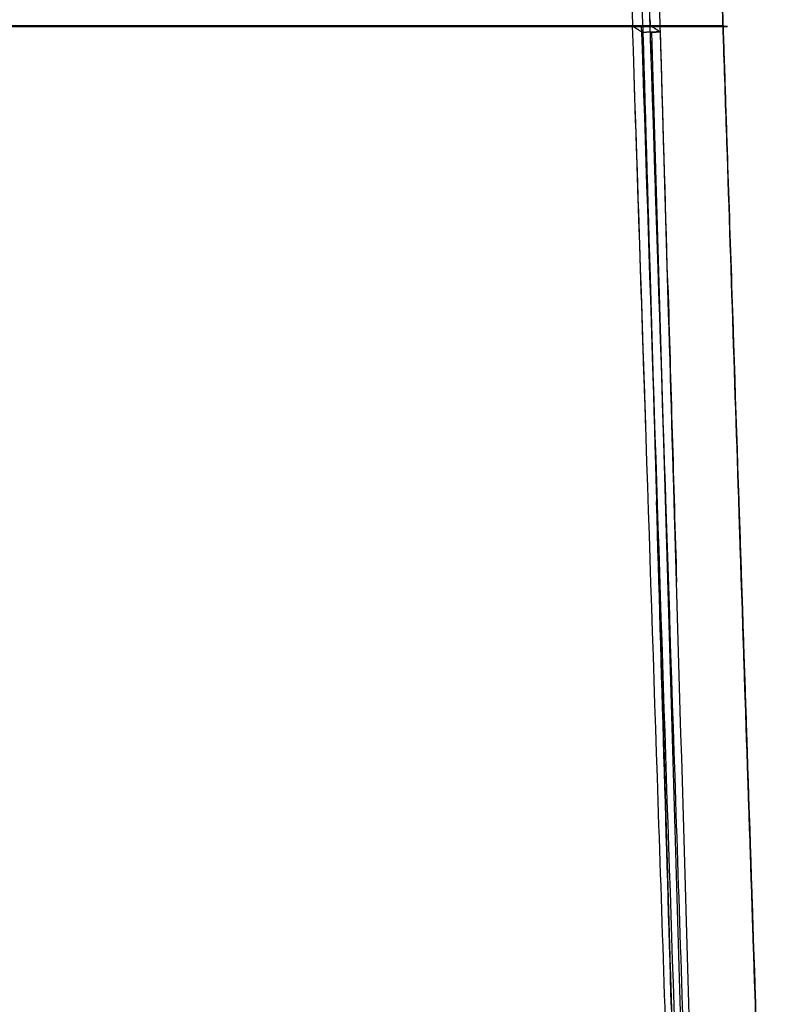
# Model space of a CAD drawing. Header units: millimetres. Extents: x -248 to 248, y -256 to 255.
# Tile 45 of 64: x 35 to 209, y -85 to 138. Entities that reach past the tile are written whole.
import ezdxf

# ---------------------------------------------------------------- set-up
doc = ezdxf.new("R2010")
doc.units = ezdxf.units.MM
doc.layers.add('Défaut', color=7, linetype='Continuous', true_color=0x000000)

msp = doc.modelspace()

# ---------------------------------------------------------------- linework, layer by layer
at = {"layer": 'Défaut'}
for points, degree, knots in [([(191.32, 177.53, 477.24), (191.36, 177.65, 475.95), (191.41, 177.7, 474.65), (191.51, 177.64, 472.06), (191.56, 177.53, 470.77), (191.65, 177.26, 468.84), (191.67, 177.15, 468.2), (191.73, 176.89, 466.93), (191.76, 176.75, 466.3), (191.85, 176.26, 464.43), (191.91, 175.86, 463.21), (192.03, 174.91, 460.82), (192.09, 174.37, 459.65), (192.22, 173.13, 457.35), (192.29, 172.46, 456.25), (192.42, 170.98, 454.15), (192.49, 170.18, 453.14), (192.59, 168.9, 451.7), (192.62, 168.46, 451.23), (192.68, 167.54, 450.31), (192.72, 167.06, 449.87), (192.82, 165.6, 448.58), (192.88, 164.59, 447.78), (193.01, 162.48, 446.32), (193.08, 161.38, 445.64), (193.17, 159.67, 444.74), (193.2, 159.09, 444.45), (193.26, 157.92, 443.91), (193.29, 157.31, 443.65), (193.38, 155.5, 442.95), (193.44, 154.27, 442.55), (193.55, 151.79, 441.89), (193.61, 150.53, 441.64), (193.71, 147.96, 441.32), (193.76, 146.65, 441.24), (193.85, 144.05, 441.19), (193.9, 142.75, 441.2), (193.98, 140.16, 441.28), (194.03, 138.86, 441.33), (194.11, 136.27, 441.46), (194.16, 134.97, 441.53), (194.24, 132.38, 441.67), (194.37, 128.48, 441.87), (194.67, 119.41, 442.33), (194.93, 111.62, 442.73), (195.44, 96.06, 443.53), (195.79, 85.69, 444.06), (197.5, 33.81, 446.69), (198.88, -7.7, 448.76), (201.63, -90.71, 452.92), (203, -132.21, 454.99), (204.54, -178.9, 457.37), (204.72, -184.09, 457.64), (204.93, -190.58, 457.97), (204.97, -191.87, 458.04), (205.06, -194.47, 458.17), (205.1, -195.76, 458.23), (205.19, -198.36, 458.33), (205.23, -199.66, 458.37), (205.32, -202.26, 458.37), (205.37, -203.55, 458.33), (205.47, -206.12, 458.1), (205.52, -207.39, 457.92), (205.59, -209.28, 457.55), (205.62, -209.9, 457.41), (205.67, -211.15, 457.11), (205.7, -211.77, 456.94), (205.76, -213.01, 456.58), (205.78, -213.63, 456.38), (205.84, -214.85, 455.95), (205.87, -215.46, 455.72), (205.96, -217.26, 455), (206.01, -218.43, 454.46), (206.19, -221.84, 452.67), (206.31, -223.99, 451.27), (206.5, -227.04, 448.84), (206.56, -228.01, 447.98), (206.68, -229.85, 446.19), (206.75, -230.73, 445.25), (206.87, -232.38, 443.29), (206.93, -233.17, 442.27), (207.05, -234.64, 440.15), (207.11, -235.33, 439.04), (207.29, -237.21, 435.65), (207.4, -238.24, 433.3), (207.56, -239.44, 429.63), (207.62, -239.78, 428.39), (207.72, -240.34, 425.85), (207.77, -240.56, 424.57), (207.84, -240.79, 422.66), (207.87, -240.86, 422.02), (207.91, -240.95, 420.74), (207.93, -240.98, 420.1), (207.98, -241.02, 418.82), (208, -241.03, 418.18), (208.04, -241.06, 416.89), (208.06, -241.08, 416.25), (208.43, -241.36, 405.36), (208.78, -241.63, 395.1), (209.13, -241.9, 384.84)], 3, [-497.881049, -497.881049, -497.881049, -497.881049, -493.991353, -493.991353, -490.101657, -490.101657, -488.156809, -488.156809, -486.211962, -486.211962, -482.322266, -482.322266, -478.43257, -478.43257, -474.542874, -474.542874, -470.653179, -470.653179, -468.708331, -468.708331, -466.763483, -466.763483, -462.873787, -462.873787, -458.984092, -458.984092, -457.039244, -457.039244, -455.094396, -455.094396, -451.2047, -451.2047, -447.315005, -447.315005, -443.425309, -443.425309, -439.535613, -439.535613, -435.645918, -435.645918, -431.756222, -431.756222, -427.866526, -420.087135, -404.528352, -404.528352, -373.410786, -373.410786, -248.940524, -248.940524, -124.470262, -124.470262, -108.911479, -108.911479, -105.021784, -105.021784, -101.132088, -101.132088, -97.242392, -97.242392, -93.352697, -93.352697, -89.463001, -89.463001, -87.518153, -87.518153, -85.573305, -85.573305, -83.628457, -83.628457, -81.68361, -81.68361, -77.793914, -77.793914, -70.014522, -70.014522, -66.124827, -66.124827, -62.235131, -62.235131, -58.345435, -58.345435, -54.45574, -54.45574, -46.676348, -46.676348, -42.786653, -42.786653, -38.896957, -38.896957, -36.952109, -36.952109, -35.007261, -35.007261, -33.062413, -33.062413, -31.117566, -31.117566, 0, 0, 0, 0]), ([(205.68, -212.27, 460.94), (205.6, -210.37, 461.44), (205.53, -208.46, 461.82), (205.4, -204.64, 462.29), (205.33, -202.73, 462.37), (205.24, -199.86, 462.37), (205.21, -198.9, 462.35), (205.15, -196.98, 462.29), (205.12, -196.02, 462.25), (205.05, -194.11, 462.16), (205.02, -193.15, 462.11), (204.96, -191.23, 462.01), (204.93, -190.27, 461.96), (204.64, -181.65, 461.52), (204.39, -173.98, 461.13), (203.63, -150.97, 459.96), (203.12, -135.64, 459.18), (201.6, -89.63, 456.87), (200.58, -58.95, 455.33), (198.55, 2.39, 452.26), (197.03, 48.4, 449.96), (195.25, 102.08, 447.23), (194.46, 126.04, 446), (194.17, 134.67, 445.55), (194.11, 136.59, 445.45), (194.08, 137.55, 445.4), (194.01, 139.46, 445.31), (193.98, 140.42, 445.27), (193.91, 142.34, 445.22), (193.88, 143.3, 445.2), (193.81, 145.22, 445.21), (193.77, 146.17, 445.23), (193.69, 148.09, 445.36), (193.65, 149.04, 445.47), (193.51, 151.85, 445.97), (193.41, 153.67, 446.52), (193.31, 155.46, 447.22)], 3, [-368.774923, -368.774923, -368.774923, -368.774923, -363.012814, -363.012814, -357.250706, -357.250706, -354.369652, -354.369652, -351.488598, -351.488598, -348.607544, -348.607544, -345.72649, -345.72649, -322.678057, -322.678057, -276.581192, -276.581192, -184.387461, -184.387461, -92.193731, -46.096865, -23.048433, -20.167379, -20.167379, -17.286324, -17.286324, -14.40527, -14.40527, -11.524216, -11.524216, -8.643162, -8.643162, -5.762108, -5.762108, 0, 0, 0, 0]), ([(173.39, 143.09, 441.03), (173.4, 142.8, 441.05), (173.41, 142.51, 441.06), (173.43, 141.92, 441.09), (173.44, 141.63, 441.11), (173.47, 140.76, 441.15), (173.49, 140.18, 441.18), (173.54, 138.43, 441.27), (173.58, 137.26, 441.33), (173.62, 136.1, 441.39)], 3, [-7.006836, -7.006836, -7.006836, -7.006836, -6.130981, -6.130981, -5.255127, -5.255127, -3.503418, -3.503418, 0, 0, 0, 0]), ([(177.61, 136.24, 441.69), (177.58, 136.92, 441.66), (177.56, 137.59, 441.63), (177.54, 138.26, 441.59), (177.52, 138.93, 441.56), (177.5, 139.61, 441.52), (177.47, 140.28, 441.49), (177.46, 140.62, 441.47), (177.45, 140.95, 441.46), (177.44, 141.29, 441.44), (177.43, 141.59, 441.43), (177.42, 141.89, 441.41), (177.41, 142.19, 441.4), (177.4, 142.49, 441.38), (177.39, 142.79, 441.36), (177.38, 143.09, 441.35)], 3, [-6.859184, -6.859184, -6.859184, -6.859184, -4.837775, -4.837775, -4.837775, -2.816366, -2.816366, -2.816366, -1.805661, -1.805661, -1.805661, -0.902833, -0.902833, -0.902833, 0, 0, 0, 0]), ([(173.62, 136.1, 441.39), (173.62, 136.1, 441.39), (173.62, 136.1, 441.39), (174.79, 135.38, 426.44), (175.95, 134.66, 411.49)], 2, [0, 0, 0, 0, 0, 30.02528, 30.02528, 30.02528]), ([(173.62, 136.11, 441.39), (173.62, 136.1, 441.39), (173.62, 136.1, 441.39), (173.62, 136.1, 441.39), (173.62, 136.1, 441.39), (173.62, 136.1, 441.39), (173.62, 136.1, 441.39)], 3, [6.99402753, 6.99402753, 6.99402753, 6.99402753, 7.00682085, 7.00682085, 7.00682085, 7.00682378, 7.00682378, 7.00682378, 7.00682378]), ([(185.34, -214.77, 455.91), (185.26, -213.05, 456.53), (185.18, -211.3, 457.06), (185.07, -208.61, 457.64), (185.03, -207.7, 457.8), (184.96, -205.89, 458.03), (184.92, -204.98, 458.11), (184.86, -203.15, 458.22), (184.82, -202.23, 458.25), (184.76, -200.4, 458.28), (184.73, -199.48, 458.27), (184.66, -197.65, 458.25), (184.63, -196.74, 458.22), (184.57, -194.91, 458.15), (184.54, -194, 458.1), (184.27, -185.77, 457.67), (184.03, -178.45, 457.29), (183.3, -156.51, 456.16), (182.82, -141.88, 455.41), (181.37, -97.99, 453.17), (180.4, -68.73, 451.7), (177.49, 19.05, 447.28), (175.56, 77.58, 444.35), (173.62, 136.1, 441.39)], 3, [0, 0, 0, 0, 5.496463, 5.496463, 8.244694, 8.244694, 10.992925, 10.992925, 13.741157, 13.741157, 16.489388, 16.489388, 19.23762, 19.23762, 21.985851, 21.985851, 43.971702, 43.971702, 87.943403, 87.943403, 175.886807, 175.886807, 351.773614, 351.773614, 351.773614, 351.773614]), ([(175.61, 136.17, 441.54), (179.25, 26.28, 447.08), (182.98, -86.19, 452.6), (186.69, -198.43, 458.4), (187, -207.25, 458.26), (187.22, -212.19, 456.88), (187.57, -219.72, 454.18), (187.82, -224.32, 451.35), (188.33, -232.11, 444.14), (188.59, -235.27, 439.75), (189.06, -239.65, 430.08), (189.27, -240.86, 424.81), (189.45, -240.99, 419.5)], 3, [-399.978361, -399.978361, -399.978361, -399.978361, -47.716578, -42.414736, -37.112894, -31.811052, -31.811052, -21.207368, -21.207368, -10.603684, -10.603684, 0, 0, 0, 0]), ([(189.33, -214.63, 456.04), (189.29, -213.77, 456.36), (189.25, -212.89, 456.65), (189.17, -211.12, 457.17), (189.13, -210.23, 457.4), (189.06, -208.43, 457.78), (189.02, -207.53, 457.93), (188.95, -205.72, 458.16), (188.92, -204.82, 458.24), (188.82, -202.09, 458.4), (188.75, -200.26, 458.42), (188.66, -197.51, 458.38), (188.63, -196.6, 458.36), (188.57, -194.77, 458.28), (188.54, -193.85, 458.23), (188.27, -185.63, 457.81), (187.54, -163.68, 456.69), (186.81, -141.74, 455.57), (185.36, -97.85, 453.36), (184.39, -68.59, 451.89), (181.48, 19.2, 447.52), (179.54, 77.72, 444.63), (177.61, 136.24, 441.69)], 3, [-351.771529, -351.771529, -351.771529, -351.771529, -349.023314, -349.023314, -346.275099, -346.275099, -343.526884, -343.526884, -340.778669, -340.778669, -335.282238, -335.282238, -332.534023, -332.534023, -329.785808, -329.785808, -307.800088, -263.828647, -263.828647, -175.885764, -175.885764, 0, 0, 0, 0]), ([(194.07, 137.54, 441.4), (194.09, 137.04, 441.43), (194.13, 135.75, 441.49), (194.17, 134.47, 441.56), (194.2, 133.7, 441.6)], 3, [-435.66838, -435.66838, -435.66838, -435.66838, -434.148151, -431.818672, -431.818672, -431.818672, -431.818672]), ([(194.2, 133.75, 441.6), (194.17, 134.51, 441.56), (194.13, 135.76, 441.49), (194.09, 137.01, 441.43), (194.07, 137.5, 441.4)], 3, [431.869382, 431.869382, 431.869382, 431.869382, 434.148151, 435.623346, 435.623346, 435.623346, 435.623346]), ([(194.12, 136.02, 441.48), (194.12, 136.02, 441.48), (194.12, 136.02, 441.48), (194.12, 136.11, 443.48), (194.12, 136.2, 445.47)], 2, [-0.0001074, -0.0001074, -0.0001074, 0, 0, 0.9991299, 0.9991299, 0.9991299]), ([(4, 136.02, 441.48), (99.06, 136.02, 441.48), (194.12, 136.02, 441.48), (194.12, 136.02, 441.48), (194.12, 136.02, 441.48)], 2, [-205.130639, -205.130639, -205.130639, 0, 0, 0.000017, 0.000017, 0.000017]), ([(175.95, 134.66, 411.49), (177.6, 78.12, 414.33), (179.26, 21.58, 417.16), (181.74, -63.23, 421.42), (182.57, -91.49, 422.84), (183.8, -133.9, 424.98), (184.42, -155.1, 426.05), (185.15, -179.84, 427.3), (185.46, -190.44, 427.83), (185.59, -194.85, 428.05), (185.61, -195.74, 428.1), (185.66, -197.5, 428.19), (185.69, -198.39, 428.23), (185.73, -199.71, 428.29), (185.74, -200.15, 428.31), (185.77, -201.04, 428.33), (185.78, -201.48, 428.34), (185.81, -202.14, 428.29), (185.82, -202.36, 428.26), (185.84, -202.8, 428.19), (185.85, -203.02, 428.15), (185.87, -203.68, 428), (185.89, -204.12, 427.89), (185.91, -204.54, 427.73)], 3, [0, 0, 0, 0, 169.920472, 169.920472, 254.880708, 254.880708, 297.360826, 318.600885, 329.220915, 329.220915, 331.875922, 331.875922, 334.53093, 334.53093, 335.858433, 335.858433, 337.185937, 337.185937, 337.849689, 337.849689, 338.513441, 338.513441, 339.840944, 339.840944, 339.840944, 339.840944]), ([(177.94, 134.73, 411.64), (181.17, 24.43, 417.16), (184.42, -86.61, 422.68), (187.77, -201.19, 428.44), (187.82, -202.34, 428.36), (187.88, -203.86, 428.03), (187.97, -205.69, 427.35), (188.03, -206.86, 426.64), (188.16, -208.8, 424.84), (188.22, -209.59, 423.74), (188.34, -210.68, 421.32), (188.39, -210.99, 420.01), (188.44, -211.02, 418.68)], 3, [0, 0, 0, 0, 309.881002, 314.544977, 319.208952, 323.872927, 323.872927, 333.200876, 333.200876, 342.528826, 342.528826, 351.856776, 351.856776, 351.856776, 351.856776]), ([(179.47, 135.09, 417.8), (179.7, 134.94, 414.8), (179.94, 134.8, 411.79), (179.94, 134.8, 411.79), (179.94, 134.8, 411.79)], 2, [23.989862, 23.989862, 23.989862, 30.025278, 30.025278, 30.02528, 30.02528, 30.02528]), ([(189.91, -204.4, 427.87), (189.89, -203.98, 428.02), (189.87, -203.56, 428.13), (189.84, -202.92, 428.27), (189.83, -202.71, 428.31), (189.82, -202.28, 428.39), (189.81, -202.06, 428.42), (189.78, -201.41, 428.47), (189.77, -200.97, 428.47), (189.74, -200.08, 428.44), (189.73, -199.64, 428.43), (189.69, -198.32, 428.37), (189.66, -197.43, 428.32), (189.61, -195.67, 428.24), (189.58, -194.78, 428.19), (189.45, -190.36, 427.97), (189.14, -179.76, 427.44), (188.42, -155.02, 426.2), (187.8, -133.82, 425.15), (186.56, -91.4, 423.03), (185.73, -63.13, 421.63), (183.25, 21.7, 417.41), (181.59, 78.25, 414.61), (179.94, 134.8, 411.79)], 3, [0, 0, 0, 0, 1.32746, 1.32746, 1.991191, 1.991191, 2.654921, 2.654921, 3.982381, 3.982381, 5.309842, 5.309842, 7.964763, 7.964763, 10.619683, 10.619683, 21.239367, 42.478734, 84.957467, 84.957467, 169.914935, 169.914935, 339.829869, 339.829869, 339.829869, 339.829869]), ([(183.25, 21.62, 417.42), (182.15, 59.31, 415.55), (181.04, 97, 413.67), (179.94, 134.8, 411.79), (179.94, 134.8, 411.79), (179.94, 134.8, 411.79), (179.94, 134.8, 411.79)], 3, [262.309923, 262.309923, 262.309923, 262.309923, 375.681877, 375.681877, 375.681877, 375.682837, 375.682837, 375.682837, 375.682837])]:
    msp.add_open_spline(points, degree=degree, knots=knots, dxfattribs=at)
for points, degree in [([(175.72, 141.67, 411.14), (175.8, 139.34, 411.25), (175.87, 136.99, 411.37), (175.95, 134.66, 411.49)], 3), ([(179.94, 134.8, 411.79), (179.86, 137.08, 411.68), (179.79, 139.36, 411.57), (179.71, 141.64, 411.45)], 3), ([(4, 136.23, 445.47), (99.06, 136.23, 445.47), (194.12, 136.23, 445.47)], 2), ([(173.62, 136.1, 441.39), (174.62, 136.13, 441.47), (175.61, 136.17, 441.54)], 2), ([(175.28, 136.16, 441.52), (174.45, 136.13, 441.45), (173.62, 136.1, 441.39)], 2), ([(173.62, 136.1, 441.39), (174.17, 136.12, 441.43), (174.73, 136.14, 441.47)], 2), ([(173.62, 136.1, 441.39), (174.79, 135.38, 426.44), (175.95, 134.66, 411.49)], 2), ([(173.62, 136.1, 441.39), (174.79, 135.38, 426.44), (175.95, 134.66, 411.49)], 2), ([(175.61, 136.17, 441.54), (176.61, 136.21, 441.62), (177.61, 136.24, 441.69)], 2), ([(177.56, 137.71, 441.62), (177.57, 137.22, 441.64), (177.59, 136.73, 441.67), (177.61, 136.24, 441.69)], 3), ([(177.61, 136.24, 441.69), (178.77, 135.52, 426.74), (179.94, 134.8, 411.79)], 2), ([(177.87, 128.35, 442.09), (177.78, 130.98, 441.96), (177.69, 133.61, 441.82), (177.61, 136.24, 441.69)], 3), ([(179.94, 134.8, 411.79), (177.94, 134.73, 411.64), (175.95, 134.66, 411.49)], 2), ([(177.94, 134.73, 411.64), (177.28, 134.71, 411.59), (176.62, 134.68, 411.54), (175.95, 134.66, 411.49)], 3), ([(175.95, 134.66, 411.49), (177.17, 93.01, 413.58), (178.38, 51.48, 415.67), (179.6, 9.94, 417.75)], 3), ([(179.94, 134.8, 411.79), (179.27, 134.77, 411.74), (178.61, 134.75, 411.69), (177.94, 134.73, 411.64)], 3), ([(177.94, 134.73, 411.64), (178.94, 134.76, 411.72), (179.94, 134.79, 411.79)], 2), ([(176.64, 44.85, 445.99), (175.72, 72.52, 444.6), (174.81, 100.17, 443.21), (173.9, 127.77, 441.81)], 3), ([(182.61, -14.74, 449.21), (181.07, 31.78, 446.9), (179.52, 78.36, 444.59), (177.99, 124.79, 442.27)], 3), ([(181.62, 77.4, 414.65), (182.27, 54.99, 415.76), (182.93, 32.6, 416.87), (183.59, 10.2, 417.98)], 3), ([(196.36, 68.26, 444.94), (199.21, -17.69, 449.29), (202.05, -103.63, 453.52), (204.9, -189.57, 457.92)], 3), ([(182.42, -86.55, 422.59), (181.3, -48.15, 420.66), (180.18, -9.87, 418.74), (179.06, 28.42, 416.82)], 3), ([(201.45, -85.13, 456.64), (200.19, -47.11, 454.74), (198.93, -9.09, 452.84), (197.67, 28.93, 450.93)], 3), ([(197.67, 28.93, 450.93), (198.93, -9.09, 452.84), (200.19, -47.1, 454.74), (201.45, -85.12, 456.64)], 3), ([(182.13, -76.74, 422.1), (182.52, -89.79, 422.76), (182.9, -102.86, 423.41), (183.28, -115.94, 424.07)], 3)]:
    msp.add_open_spline(points, degree=degree, dxfattribs=at)

doc.saveas('drawing.dxf')
